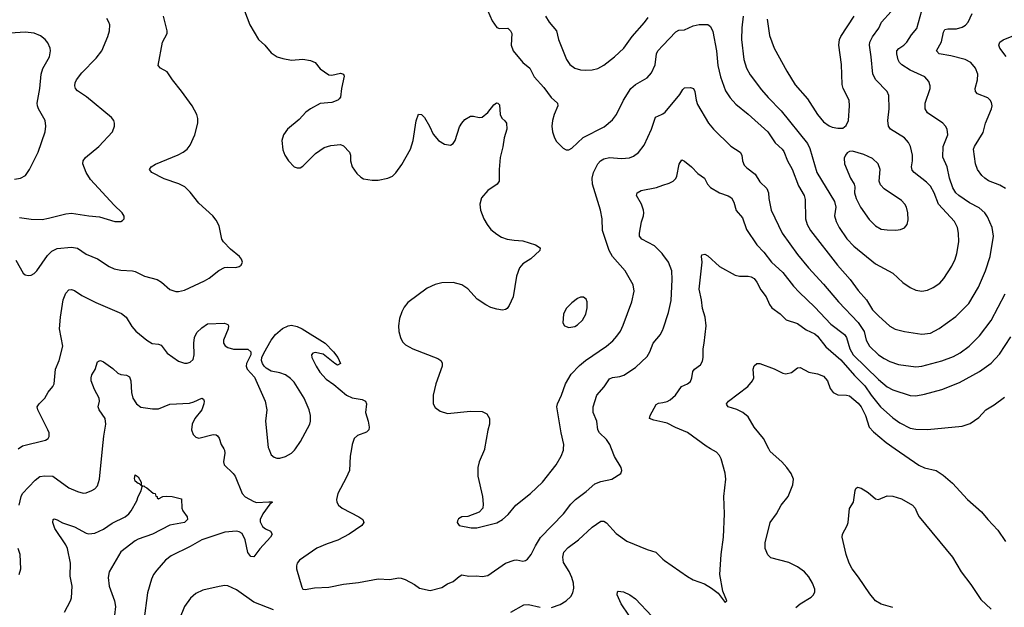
# Model space of a CAD drawing. Header units: inches. Extents: x 1305449 to 1407403, y 744709 to 841554.
# Tile 94 of 114: x 1355551 to 1362361, y 828904 to 832966. Entities that reach past the tile are written whole.
import ezdxf

# ---------------------------------------------------------------- set-up
doc = ezdxf.new("R2010")
doc.units = ezdxf.units.IN
doc.header["$MEASUREMENT"] = 0
for name, color, linetype in [('B3852', 7, 'Continuous'), ('B3853', 7, 'Continuous'), ('B3862', 7, 'Continuous'), ('B3863', 7, 'Continuous')]:
    doc.layers.add(name, color=color, linetype=linetype)

msp = doc.modelspace()

# ---------------------------------------------------------------- linework, layer by layer
at = {"layer": 'B3852', "color": 6}
for points, elevation in [([(1355547.3, 829610), (1355560.3, 829670), (1355569.5, 829690.5), (1355657, 829783), (1355691.1, 829808.9), (1355725.9, 829814.1), (1355779.8, 829810), (1355890, 829729.5), (1355950, 829704.1), (1355990, 829694.1), (1356010, 829695.7), (1356050, 829711.5), (1356070, 829723.2), (1356090, 829744.9), (1356102.7, 829790), (1356123.5, 830000)], 1500), ([(1356962.6, 830000), (1356968.5, 829990), (1356970.9, 829970), (1356960.3, 829910), (1356966.1, 829890), (1357027.7, 829830), (1357042.2, 829810), (1357089.4, 829690), (1357110, 829668.1), (1357170, 829634.5), (1357190, 829629.6), (1357274.1, 829634.1), (1357293.9, 829633.9), (1357298.6, 829630), (1357282, 829618), (1357233.2, 829550), (1357214.9, 829510), (1357214.4, 829494.4), (1357230, 829462.3), (1357250, 829446.1), (1357284.8, 829430), (1357296.6, 829410), (1357286.2, 829390), (1357211.2, 829308.8), (1357170, 829253.2), (1357150, 829254.9), (1357130, 829282.1), (1357111, 829370), (1357090, 829415.4), (1357070, 829426.7), (1357050, 829430), (1356970, 829422.5), (1356810.1, 829370), (1356730, 829323.5), (1356599.5, 829260.5), (1356560.4, 829230), (1356499.7, 829160.3), (1356477.3, 829130), (1356462.1, 829097.9), (1356435.8, 829004.2), (1356408.8, 828810)], 1500), ([(1357273.1, 830000), (1357290, 829958.6), (1357310, 829942.6), (1357330, 829935.3), (1357350, 829934.2), (1357390, 829945.8), (1357430, 829969.1), (1357451.7, 829990), (1357458.6, 830000)], 1600), ([(1357845.3, 830000), (1357836.7, 829950), (1357831.1, 829850), (1357810, 829799.5), (1357751.9, 829690), (1357741.8, 829650), (1357744.2, 829630), (1357756.9, 829610), (1357781.8, 829590), (1357896.6, 829530), (1357923.7, 829510), (1357931.2, 829490), (1357917.6, 829470), (1357830.7, 829409.3), (1357752.2, 829367.8), (1357677.3, 829342.7), (1357607.1, 829312.9), (1357486.9, 829230), (1357471, 829209), (1357465, 829190), (1357465.4, 829170), (1357502.3, 829042.3), (1357510.1, 829030.1), (1357526.6, 829026.6), (1357590, 829038.7), (1357690, 829042.6), (1357790, 829064.8), (1357894.5, 829074.5), (1358030, 829099.9), (1358110, 829096.7), (1358170, 829108.1), (1358190, 829106.6), (1358217.1, 829097.1), (1358281.3, 829061.3), (1358315.3, 829035.3), (1358390, 829020.1), (1358470, 829041.2), (1358510, 829065.9), (1358550, 829081.4), (1358590, 829118), (1358610, 829129.7), (1358658.4, 829118.4), (1358710, 829121.8), (1358750, 829117.2), (1358790, 829125.1), (1358910.6, 829209.4), (1358970, 829230.3), (1358990, 829231.4), (1359030, 829222.9), (1359050, 829227.6), (1359063.2, 829236.8), (1359089.6, 829270), (1359118.2, 829330), (1359153.6, 829386.4), (1359312.4, 829550), (1359362.9, 829617.1), (1359394.7, 829650), (1359470, 829704.5), (1359530, 829757.8), (1359570, 829774.2), (1359646.8, 829790), (1359708, 829830), (1359714.6, 829850), (1359710.6, 829870), (1359665.8, 829945.8), (1359644.6, 830000)], 1600), ([(1358766.3, 830000), (1358765.3, 829994.7), (1358729.3, 829910), (1358720.2, 829870), (1358720.2, 829810), (1358751.7, 829670), (1358757.7, 829617.7), (1358755.3, 829590), (1358730, 829561.6), (1358650, 829531.8), (1358610, 829529.2), (1358585.2, 829514.8), (1358578.8, 829501.2), (1358577.3, 829490), (1358591.3, 829470), (1358674.1, 829454.1), (1358713.1, 829453.1), (1358850, 829487.5), (1358890, 829510.2), (1358930, 829544.6), (1358983.4, 829610), (1359084.1, 829690), (1359167.5, 829770), (1359261.6, 829890), (1359296.3, 829950), (1359311.5, 829990), (1359312, 830000)], 1700), ([(1355861.1, 828870), (1355903, 828950), (1355908.9, 828970), (1355914.9, 829050), (1355900.4, 829120.4), (1355901.5, 829210), (1355881.8, 829310), (1355870, 829335.1), (1355794.1, 829450), (1355780.9, 829490), (1355783.5, 829510), (1355790, 829516.8), (1355810, 829509.7), (1355847.1, 829487.1), (1355930, 829460), (1356010, 829416.8), (1356030, 829411.4), (1356070, 829416.4), (1356130, 829444.5), (1356190, 829485.3), (1356280.6, 829530), (1356306.5, 829550), (1356321.6, 829570), (1356360.2, 829639.8), (1356370, 829670.3), (1356391.1, 829710), (1356398.4, 829738.4), (1356378.8, 829758.8), (1356370, 829759.7), (1356350, 829775.1), (1356345.6, 829794.4), (1356350, 829820.3), (1356370, 829807), (1356391.8, 829770), (1356391.8, 829751.8), (1356402, 829742), (1356410, 829744.9), (1356416, 829736), (1356430, 829730.8), (1356473.7, 829693.7), (1356487.3, 829690), (1356493, 829673), (1356502, 829670), (1356502, 829662), (1356510, 829654), (1356542, 829670), (1356567.9, 829672.1), (1356606, 829670), (1356670, 829654.4), (1356672.2, 829590), (1356678.8, 829570), (1356709.7, 829530), (1356712.7, 829510), (1356690, 829490), (1356590, 829471.1), (1356470, 829410.4), (1356370, 829375.5), (1356350, 829364.2), (1356250, 829286.7), (1356170.8, 829150), (1356164.1, 829110), (1356170, 829051.1), (1356206.9, 828950), (1356212.6, 828910), (1356206, 828850)], 1400), ([(1359230, 828902.6), (1359290, 828922.8), (1359331.4, 828948.6), (1359362, 828978), (1359376.2, 829003.8), (1359383.7, 829036.3), (1359382.1, 829070), (1359369, 829110), (1359350.7, 829150.7), (1359312.8, 829212.8), (1359308, 829250), (1359315.6, 829284.4), (1359343.4, 829316.6), (1359416.9, 829370), (1359510, 829458.9), (1359570, 829499), (1359590, 829500.6), (1359610, 829489), (1359675.4, 829415.4), (1359750, 829361.2), (1359890, 829304.6), (1359950, 829285.8), (1360000, 829237.4)], 1500), ([(1355547.7, 829130), (1355558.8, 829170), (1355553.3, 829270), (1355540.5, 829310)], 1500), ([(1357305.8, 828885.8), (1357170, 828938.6), (1357050, 829024.2), (1356990, 829053.1), (1356970, 829054.8), (1356930, 829049), (1356817.6, 829022.4), (1356770, 828999.6), (1356732.7, 828967.3), (1356691.5, 828910), (1356655.5, 828824.5)], 1600), ([(1359764.5, 828850), (1359710, 828927.7), (1359684.3, 828990), (1359685.1, 829010), (1359690, 829016.5), (1359728, 829010), (1359770, 828989.5), (1359810, 828963), (1359922.3, 828842.3)], 1400), ([(1358948.5, 828870), (1359038.1, 828921.9), (1359070, 828922.6), (1359150, 828904.1)], 1500)]:
    msp.add_lwpolyline(points, dxfattribs=dict(at, elevation=elevation))
at = {"layer": 'B3853', "color": 6}
for points, elevation in [([(1358770, 833069.4), (1358818.1, 832958.1), (1358850, 832912.1), (1358870, 832905), (1358926.6, 832906.6), (1358945.9, 832890), (1358954.5, 832870), (1358950.1, 832790), (1358964, 832750), (1359030.2, 832670.2), (1359080.3, 832630), (1359109.7, 832570), (1359177, 832497), (1359227.2, 832427.2), (1359270.8, 832390), (1359272.1, 832370), (1359247.9, 832310), (1359237.1, 832270), (1359232.6, 832230), (1359236.4, 832190), (1359248.9, 832148.9), (1359264.8, 832124.8), (1359310, 832078.8), (1359330, 832067.1), (1359350, 832067.6), (1359370, 832079.1), (1359448.5, 832151.5), (1359593.7, 832226.3), (1359650, 832273.9), (1359677.7, 832310), (1359728, 832410), (1359778.5, 832490), (1359810, 832518.5), (1359890, 832565.1), (1359920.8, 832599.2), (1359947, 832653), (1359956.1, 832730), (1359964.1, 832750), (1360000, 832787.9)], 1800), ([(1355524.8, 831304.8), (1355574.4, 831214.4), (1355590, 831202.1), (1355610, 831197), (1355630, 831200.1), (1355650, 831210.6), (1355670, 831230.6), (1355743.8, 831336.2), (1355774.4, 831365.6), (1355810, 831384.1), (1355910, 831392.6), (1355950, 831386.6), (1356010, 831344.4), (1356090, 831312.6), (1356170, 831259.9), (1356204.2, 831244.2), (1356250, 831234.9), (1356330.5, 831230.5), (1356350, 831225.1), (1356413.2, 831193.2), (1356500.9, 831170), (1356531.5, 831151.5), (1356590, 831100.1), (1356630, 831087.4), (1356650, 831087.5), (1356690, 831097), (1356830, 831160.1), (1356861.3, 831178.7), (1356927.8, 831232.2), (1356967.7, 831252.2), (1356990, 831256.5), (1357045.9, 831254.1), (1357070, 831260.5), (1357082.2, 831270), (1357091.2, 831290), (1357086.1, 831310), (1357070.6, 831330), (1357010, 831379.9), (1356960.2, 831430), (1356950, 831450), (1356930, 831540.5), (1356910, 831580.3), (1356887.2, 831610), (1356790, 831697.7), (1356730, 831774.8), (1356692.2, 831810), (1356651.1, 831831.1), (1356550, 831865.1), (1356465, 831910), (1356447.8, 831930), (1356461.3, 831950), (1356490, 831966.5), (1356648.2, 832031.8), (1356682.5, 832050), (1356709.4, 832070.6), (1356730, 832098.7), (1356763.2, 832170), (1356783.6, 832250), (1356783.1, 832283.1), (1356776.8, 832310), (1356744.2, 832370), (1356670, 832472.7), (1356606.9, 832550), (1356570, 832606.6), (1356526, 832630), (1356509.1, 832649.1), (1356538.2, 832810), (1356571.2, 832870), (1356572.1, 832890), (1356546.1, 832990)], 1700), ([(1357106.4, 833026.4), (1357143.7, 832930), (1357202.4, 832830), (1357245.7, 832790), (1357290, 832737.2), (1357331.7, 832710), (1357370, 832697.5), (1357430, 832686.7), (1357510, 832692.7), (1357563, 832683), (1357593.7, 832670), (1357630, 832627), (1357690, 832584), (1357710, 832581.8), (1357770, 832596.8), (1357790.1, 832590.1), (1357795, 832575), (1357776.9, 832490), (1357770.7, 832430), (1357761.7, 832418.3), (1357750.7, 832409.3), (1357710, 832394.7), (1357630, 832387.7), (1357562.1, 832350), (1357530, 832327.7), (1357482.9, 832277.1), (1357402.3, 832210), (1357375.1, 832170), (1357363.8, 832130), (1357370, 832066), (1357385.2, 832030), (1357410, 831990.2), (1357450, 831948.8), (1357470, 831941.1), (1357490, 831942), (1357510, 831952.8), (1357597.9, 832042.1), (1357657.3, 832082.7), (1357702.7, 832097.3), (1357770, 832102.7), (1357790, 832093.2), (1357831.3, 832050), (1357839.6, 832030), (1357839.9, 831990), (1357851.3, 831950), (1357882.1, 831902.1), (1357910, 831876.6), (1357930, 831866), (1357990, 831856.8), (1358030, 831857.9), (1358096.4, 831870), (1358130, 831884.6), (1358153.5, 831906.5), (1358194.6, 831965.4), (1358253.8, 832070), (1358272.8, 832130), (1358293, 832267), (1358310, 832312.7), (1358330, 832310.2), (1358350, 832288.9), (1358385.7, 832230), (1358410, 832174.7), (1358447, 832130), (1358490, 832104.7), (1358530, 832098.7), (1358550, 832110.2), (1358562.1, 832130), (1358593.7, 832226.3), (1358608.4, 832251.6), (1358630, 832276.1), (1358670, 832298.8), (1358690, 832299.8), (1358730, 832290.2), (1358750, 832292.9), (1358790, 832323.6), (1358830, 832377.3), (1358847.7, 832392.3), (1358857.3, 832390), (1358870, 832378), (1358873.8, 832310), (1358885.1, 832285.1), (1358906.7, 832266.7), (1358917.7, 832250), (1358920.1, 832210), (1358901.7, 832150), (1358893.1, 832086.9), (1358873.6, 832013.6), (1358866.4, 831930), (1358866.6, 831850), (1358853.3, 831830), (1358790, 831786.2), (1358745.8, 831734.2), (1358732.4, 831690), (1358737, 831650), (1358760.1, 831590), (1358783.6, 831550), (1358810, 831516), (1358850, 831482.4), (1358883.2, 831463.2), (1358921.8, 831450), (1358970, 831441.1), (1359030, 831437.9), (1359117.8, 831410), (1359150.1, 831390), (1359149, 831370), (1359086.2, 831313.8), (1359030, 831277.3), (1359008.1, 831250), (1358986.3, 831193.7), (1358963.9, 831050), (1358936.3, 830990), (1358921.7, 830970), (1358910, 830961.9), (1358890, 830958.1), (1358850, 830964.4), (1358810, 830977.7), (1358775.5, 830995.5), (1358714.4, 831034.4), (1358650, 831105.2), (1358610, 831132.3), (1358550, 831149.1), (1358470, 831147.5), (1358424.1, 831135.9), (1358370, 831109.9), (1358235.1, 831010), (1358210, 830979.1), (1358193.2, 830946.8), (1358179, 830901), (1358171.6, 830850), (1358174.2, 830810), (1358183.7, 830770), (1358199.7, 830739.7), (1358219.2, 830719.3), (1358271, 830691), (1358443.9, 830623.9), (1358464.8, 830610), (1358474.1, 830594.1), (1358473.7, 830570), (1358428.7, 830450), (1358410.1, 830370), (1358410.1, 830310.1), (1358425.2, 830285.2), (1358460, 830260), (1358510, 830244.1), (1358670, 830259.6), (1358750, 830257.6), (1358780.8, 830240.8), (1358801.4, 830210), (1358800.8, 830170), (1358789.2, 830129.2), (1358766.3, 830000)], 1700), ([(1359188.1, 832990), (1359212, 832950), (1359264, 832890), (1359278.5, 832830), (1359333.8, 832690), (1359355.5, 832655.5), (1359390, 832630.6), (1359430, 832619.8), (1359462.2, 832617.8), (1359510, 832619.2), (1359550, 832628.6), (1359590, 832652.6), (1359663.9, 832710), (1359730, 832769), (1359786.4, 832850), (1359873.4, 832946.6), (1359898, 832982)], 1900), ([(1355550, 831598.4), (1355630, 831586.9), (1355705.9, 831585.9), (1355750, 831593.1), (1355870, 831624.4), (1355910, 831627.8), (1356030, 831609.3), (1356104, 831604), (1356210, 831570.2), (1356249.8, 831570.3), (1356262.3, 831577.8), (1356273, 831590), (1356272.5, 831607.5), (1356260.4, 831630), (1356204.6, 831684.6), (1356041.5, 831861.5), (1356010, 831910), (1355988.2, 831970), (1355990.3, 831990), (1356005.4, 832014.5), (1356097.9, 832090), (1356191.8, 832190), (1356207.8, 832230), (1356207.7, 832250), (1356201.4, 832270), (1356185.7, 832290), (1356013.3, 832433.3), (1355950, 832474.2), (1355937.2, 832490), (1355932.8, 832510), (1355935.5, 832530), (1355945, 832550), (1355981.9, 832598.1), (1356081, 832699), (1356118.8, 832750), (1356161.8, 832850), (1356172.2, 832890), (1356173.6, 832930), (1356168.2, 832950), (1356154.1, 832974.1)], 1800), ([(1355516.1, 831863.9), (1355557.7, 831870), (1355590.3, 831889.7), (1355617.9, 831930), (1355678.2, 832050), (1355726.1, 832190), (1355732.1, 832230), (1355726.4, 832270), (1355681.9, 832350), (1355673.9, 832370), (1355672, 832390), (1355691.4, 832490), (1355698.7, 832590), (1355712.2, 832627.8), (1355756.4, 832710), (1355764.4, 832750), (1355761.7, 832770), (1355746.4, 832806.4), (1355727.1, 832830), (1355694.2, 832854.2), (1355652, 832872), (1355590, 832878.9), (1355450, 832871.3)], 1900), ([(1359312, 830000), (1359313.8, 830030), (1359295, 830110), (1359266.2, 830290), (1359269.6, 830310), (1359298, 830370), (1359326.8, 830450), (1359364.2, 830515.8), (1359423.5, 830576.5), (1359465.2, 830610), (1359610.3, 830710), (1359653.4, 830746.6), (1359681.5, 830778.5), (1359705.8, 830814.1), (1359725.7, 830854.3), (1359783.7, 831016.3), (1359800.9, 831090), (1359793.5, 831133.5), (1359738.6, 831230), (1359650, 831330), (1359627.1, 831370), (1359582.5, 831510), (1359579.2, 831590), (1359568.9, 831650), (1359512, 831830), (1359510.2, 831870), (1359519.1, 831910), (1359550.5, 831970), (1359568.9, 831991.1), (1359590, 832004), (1359630, 832012.8), (1359713, 832007), (1359768.5, 832011.5), (1359797, 832023), (1359830, 832049), (1359870, 832099.2), (1359920.9, 832210), (1359948.4, 832291.6), (1359990.2, 832309.8), (1360000, 832316.3)], 1700), ([(1360000, 831342), (1359994, 831350), (1359941.8, 831401.8), (1359853.3, 831450), (1359838, 831470), (1359836.9, 831490), (1359850.8, 831569.2), (1359865.1, 831610), (1359866.9, 831630), (1359864.7, 831650), (1359850.8, 831690), (1359816.1, 831750), (1359821.8, 831770), (1359850, 831784.8), (1359954.3, 831805.7), (1360000, 831821.2)], 1600), ([(1355540.1, 830000), (1355570, 830019.8), (1355730, 830059.1), (1355748.1, 830070), (1355754.8, 830085.2), (1355754.5, 830110), (1355746.7, 830130), (1355675.8, 830270), (1355672.7, 830290), (1355684.7, 830310), (1355725.7, 830350), (1355748, 830392), (1355780.9, 830430), (1355788.5, 830450), (1355798, 830550), (1355824.9, 830610), (1355849.4, 830710), (1355827, 830830), (1355832.3, 830910), (1355851.7, 831030), (1355870, 831075.8), (1355890, 831097.9), (1355910, 831100.1), (1355930, 831093), (1355980, 831060), (1356078.5, 831010), (1356255.4, 830935.4), (1356287.4, 830910), (1356326.1, 830846.1), (1356353.3, 830813.3), (1356430, 830749.7), (1356467.1, 830727.1), (1356510, 830723.7), (1356530, 830716.3), (1356570, 830661.1), (1356650, 830606.6), (1356690, 830591.8), (1356710, 830591.2), (1356730, 830597.8), (1356750, 830617.9), (1356757.7, 830650), (1356755.2, 830730), (1356759.3, 830770), (1356776.6, 830803.4), (1356810, 830836.7), (1356850, 830863.7), (1356968.6, 830868.6), (1356990, 830858.1), (1356995.1, 830850), (1356992.1, 830830), (1356960.8, 830750), (1356961.3, 830730), (1356972.2, 830712.2), (1356990, 830700.9), (1357030, 830689.1), (1357128.7, 830688.7), (1357150.7, 830670), (1357149.6, 830650), (1357119.9, 830590), (1357116.8, 830570), (1357123.6, 830550), (1357175.2, 830495.2), (1357248.7, 830330), (1357260.1, 830270), (1357250.6, 830190), (1357269.3, 830009.3), (1357273.1, 830000)], 1600), ([(1357458.6, 830000), (1357493.1, 830050), (1357557.7, 830170), (1357563.4, 830190), (1357561.6, 830230), (1357553.2, 830270), (1357517.7, 830350), (1357450, 830459.9), (1357425.1, 830485.1), (1357389.3, 830510), (1357350, 830524.9), (1357290, 830537.5), (1357256.4, 830556.4), (1357241.6, 830570), (1357230.2, 830590), (1357224, 830610), (1357226.5, 830630), (1357238.9, 830661.1), (1357289.2, 830750.8), (1357320.9, 830790), (1357369.7, 830830.3), (1357408.2, 830850), (1357430, 830853.9), (1357470, 830846.3), (1357505.8, 830830), (1357664.8, 830730), (1357720.7, 830670), (1357750.9, 830630), (1357770.5, 830590), (1357750, 830578.7), (1357730, 830588.7), (1357650, 830653.5), (1357594.5, 830665.5), (1357579.2, 830660.8), (1357568.4, 830650), (1357571, 830630), (1357600.5, 830570), (1357627.6, 830530), (1357670, 830481.8), (1357723.4, 830443.4), (1357811.7, 830370), (1357850, 830352.7), (1357920.3, 830340.3), (1357942.5, 830330), (1357948.6, 830310), (1357941.7, 830250), (1357961.3, 830190), (1357967.3, 830150), (1357964.7, 830130), (1357950, 830113.7), (1357887.3, 830092.7), (1357863.7, 830070), (1357850.4, 830030), (1357845.3, 830000)], 1600), ([(1359644.6, 830000), (1359632.8, 830030), (1359610, 830064.6), (1359562.1, 830110), (1359549.4, 830130), (1359542.3, 830190), (1359518.2, 830250), (1359516.8, 830290), (1359541.9, 830370), (1359592.7, 830427.3), (1359630, 830482.5), (1359650, 830492.3), (1359700.8, 830499.2), (1359730.3, 830509.7), (1359810, 830562.8), (1359890, 830637.9), (1359910.1, 830669.9), (1359931.5, 830730), (1359983.4, 830790), (1360000, 830825.6)], 1600), ([(1356123.5, 830000), (1356132.2, 830087.8), (1356147.4, 830170), (1356142.2, 830210), (1356099.7, 830270), (1356094.2, 830290), (1356104.1, 830330), (1356100.2, 830350), (1356069, 830410), (1356046.4, 830470), (1356044.7, 830490), (1356049.6, 830510), (1356072.8, 830547.2), (1356090, 830600.2), (1356095.5, 830604.5), (1356110, 830610.1), (1356130, 830600.6), (1356195.2, 830555.2), (1356230, 830522.8), (1356250, 830513.4), (1356290, 830508.4), (1356310, 830496.8), (1356319.4, 830470), (1356324.8, 830390), (1356334.7, 830350), (1356358.3, 830310), (1356390, 830287.2), (1356470, 830276.3), (1356510, 830276.9), (1356590, 830308.9), (1356725.1, 830314.9), (1356756.6, 830323.4), (1356810, 830350.6), (1356822.1, 830342.1), (1356826.7, 830330), (1356824.7, 830310), (1356811.2, 830270), (1356762.9, 830210), (1356742.9, 830170), (1356738.5, 830130), (1356750, 830099.7), (1356770, 830080.4), (1356790, 830073.8), (1356890, 830098.1), (1356910, 830095.7), (1356919.4, 830090), (1356930, 830073.9), (1356944.9, 830030), (1356962.6, 830000)], 1500), ([(1360000, 830183.1), (1359937.2, 830197.2), (1359906.9, 830210), (1359911.2, 830230), (1359953.1, 830306.9), (1359970, 830315.2), (1360000, 830320.8)], 1500)]:
    msp.add_lwpolyline(points, dxfattribs=dict(at, elevation=elevation))
at = {"layer": 'B3853', "color": 6, "elevation": 1800}
msp.add_lwpolyline([(1359430, 831047.8), (1359410, 831038.4), (1359370, 831008.1), (1359330.1, 830969.9), (1359311.5, 830930), (1359308.4, 830870), (1359319.5, 830850), (1359350, 830838.8), (1359390, 830845.8), (1359410, 830857.8), (1359444.7, 830890), (1359467.7, 830930), (1359475, 830975), (1359475.5, 831015.5), (1359470, 831033.5), (1359450, 831047.6)], close=True, dxfattribs=at)
at = {"layer": 'B3862', "color": 6}
for points, elevation in [([(1360000, 829237.4), (1360010, 829227.7), (1360170, 829116.3), (1360210, 829094.1), (1360287.2, 829067.2), (1360336.5, 829036.5), (1360381.3, 829001.3), (1360430, 828938.4), (1360441.6, 828950), (1360415.3, 829015.3), (1360393.6, 829130), (1360402.2, 829270), (1360419.6, 829390), (1360425.7, 829550), (1360420.1, 829670), (1360434.6, 829790), (1360430.3, 829830.3), (1360402.3, 829930), (1360390, 829953.3), (1360370, 829975.8), (1360328.4, 830000)], 1500), ([(1360918.1, 828901.9), (1360950, 828927.2), (1361025.5, 828974.5), (1361042.2, 828990), (1361051, 829010), (1361050.4, 829030), (1361034.2, 829070), (1361010, 829113.7), (1360979.4, 829150), (1360930, 829184.9), (1360870, 829214.9), (1360746.7, 829246.7), (1360726.4, 829266.4), (1360705.9, 829310), (1360707.1, 829350), (1360742.6, 829490), (1360785.5, 829550), (1360816.9, 829610), (1360865.5, 829670), (1360897.7, 829750), (1360902.8, 829790), (1360886.5, 829830), (1360857.4, 829870), (1360821.1, 829910), (1360742, 829982), (1360732.5, 830000)], 1400), ([(1361606.2, 830000), (1361770, 829887.8), (1361810, 829869.3), (1361889.9, 829850.1), (1361937.3, 829817.3), (1362002, 829762), (1362105.7, 829650), (1362203.6, 829563.6), (1362246.7, 829510), (1362316.6, 829436.6), (1362370, 829359.1)], 1400), ([(1361590, 828902.5), (1361510, 828924.9), (1361470.4, 828950), (1361430, 828996.4), (1361353, 829113), (1361308.3, 829170), (1361287.9, 829210), (1361266.8, 829270), (1361238.6, 829390), (1361240.9, 829410), (1361275, 829470), (1361280.7, 829490), (1361290, 829586.8), (1361317.3, 829630), (1361330, 829711), (1361334.5, 829725.5), (1361344.9, 829735.1), (1361370, 829728), (1361418.8, 829698.8), (1361470, 829653), (1361490.7, 829649.3), (1361550, 829674.3), (1361590, 829672.5), (1361650, 829654.8), (1361726.2, 829610), (1361745, 829590), (1361759.8, 829550), (1361772.2, 829530), (1362002.8, 829250), (1362063, 829150), (1362130, 829061.7), (1362197.8, 828957.8), (1362270, 828891.6)], 1300)]:
    msp.add_lwpolyline(points, dxfattribs=dict(at, elevation=elevation))
at = {"layer": 'B3863', "color": 6}
for points, elevation in [([(1360000, 832787.9), (1360090, 832882.8), (1360110, 832893.1), (1360150, 832896.9), (1360210, 832922.7), (1360250, 832932.1), (1360310, 832932.4), (1360330, 832918.6), (1360343.9, 832883.9), (1360370.9, 832750.9), (1360380.2, 832650), (1360397.5, 832570), (1360433.4, 832473.4), (1360465.4, 832425.4), (1360503, 832383), (1360590, 832314.1), (1360724.5, 832190), (1360775, 832115), (1360824.6, 832070), (1360835, 832055), (1360860.7, 831990), (1360893, 831933), (1360938.5, 831818.5), (1360976.3, 831750), (1360983.2, 831723.2), (1360986, 831590), (1360997.4, 831550), (1361020, 831510), (1361208.4, 831268.4), (1361294.9, 831170), (1361350, 831093.8), (1361408.6, 831028.6), (1361450, 830959.3), (1361490, 830918.3), (1361570, 830847.4), (1361606.2, 830826.2), (1361670, 830810.3), (1361790, 830793), (1361850, 830800), (1361909.3, 830830.7), (1362024.8, 830915.2), (1362115, 831005), (1362182.7, 831117.2), (1362230, 831230), (1362262.4, 831330), (1362286, 831470), (1362276.9, 831530), (1362243.7, 831603.7), (1362226, 831630), (1362186.2, 831666.2), (1362119.8, 831699.8), (1362047.4, 831750), (1362025.1, 831770), (1362004.3, 831804.3), (1361981.7, 831870), (1361965.2, 831950), (1361935.4, 832015.4), (1361938, 832090), (1361969.9, 832170), (1361966.5, 832210), (1361955.2, 832230), (1361935.7, 832250), (1361830, 832321.7), (1361812.7, 832350), (1361813.9, 832390), (1361848.3, 832490), (1361847.1, 832510), (1361837.9, 832537.9), (1361810.4, 832570.4), (1361710, 832617), (1361652.9, 832652.9), (1361636.2, 832670), (1361628, 832688), (1361618.4, 832730), (1361618.4, 832750), (1361632.5, 832767.5), (1361666.2, 832790), (1361686.2, 832810), (1361718.6, 832861.4), (1361755.5, 832904.5), (1361790.9, 833030)], 1800), ([(1360555.3, 832990), (1360544.7, 832910), (1360544, 832830), (1360559.2, 832690), (1360577.7, 832630), (1360604, 832584), (1360681.3, 832481.3), (1360727.5, 832427.5), (1360816.7, 832336.7), (1361000.3, 832110), (1361014.8, 832074.8), (1361063.2, 831910), (1361186.1, 831710), (1361196, 831670), (1361185.9, 831610), (1361197.3, 831570), (1361218.7, 831530), (1361271.6, 831451.6), (1361319.5, 831399.5), (1361470, 831278.1), (1361590, 831214.3), (1361660.1, 831150), (1361710, 831114.6), (1361750, 831097.1), (1361790, 831089.3), (1361830, 831095.4), (1361870, 831114.2), (1361914.3, 831145.7), (1361943.6, 831176.4), (1361997.9, 831262.1), (1362020.4, 831310), (1362032.2, 831350), (1362046, 831430), (1362044.6, 831490), (1362036.4, 831530), (1362016.5, 831570), (1361904.8, 831690), (1361876.6, 831770), (1361850, 831814.3), (1361823.6, 831843.6), (1361736.4, 831910), (1361724.8, 831924.8), (1361719.9, 831950), (1361726.3, 831990), (1361726.5, 832030), (1361711.7, 832090), (1361697.8, 832117.8), (1361669.6, 832150), (1361574.4, 832210), (1361558.9, 832230), (1361555.6, 832270), (1361565.6, 832350), (1361562.5, 832442.5), (1361550.3, 832470), (1361471.9, 832550), (1361450.7, 832590), (1361441.2, 832710), (1361429.5, 832790), (1361431.4, 832810), (1361450, 832848.2), (1361493.2, 832906.8), (1361512.3, 832950), (1361577.8, 833022.2)], 1900), ([(1360720.9, 832970), (1360736.4, 832856.4), (1360769.8, 832770), (1360856.5, 832610), (1360915.2, 832515.2), (1360998.9, 832418.9), (1361070, 832309.7), (1361110, 832261.1), (1361150, 832231.3), (1361170, 832222.3), (1361210, 832215.7), (1361243, 832217), (1361266.2, 832233.8), (1361283, 832270), (1361291.4, 832370), (1361287.2, 832410), (1361246.6, 832490), (1361238.7, 832518.7), (1361235.2, 832655.2), (1361217.6, 832790), (1361222, 832830), (1361229.5, 832850.5), (1361323.4, 832990)], 2000), ([(1362370, 831798.8), (1362330, 831823), (1362252.2, 831852.2), (1362225.8, 831870), (1362204.6, 831890), (1362176, 831930), (1362162, 831970), (1362148.2, 832070), (1362155.1, 832090), (1362213.9, 832186.1), (1362230.6, 832250), (1362273.2, 832350), (1362276.7, 832370), (1362272.8, 832392.8), (1362264.2, 832410), (1362245.9, 832425.9), (1362174.7, 832454.7), (1362160.7, 832470), (1362158.4, 832490), (1362175.1, 832550), (1362176.8, 832590), (1362161.4, 832630), (1362130, 832669.5), (1362090, 832691.4), (1361990, 832717), (1361910.2, 832730.2), (1361891.1, 832750), (1361927.2, 832812.8), (1361940.2, 832879.8), (1361950, 832897.2), (1361970, 832903.6), (1362030, 832903.6), (1362070, 832914.7), (1362092.1, 832927.9), (1362112, 832948), (1362139.8, 833010)], 1700), ([(1362372.7, 832712.7), (1362330.2, 832770), (1362323.7, 832790), (1362330.9, 832810), (1362352.6, 832827.4), (1362450, 832866.2)], 1600), ([(1360000, 832316.3), (1360014.3, 832325.7), (1360116.5, 832450), (1360136.6, 832483.4), (1360150, 832494.2), (1360190, 832497.7), (1360210.9, 832490.9), (1360220.6, 832470), (1360229.1, 832410), (1360239.3, 832379.3), (1360315.9, 832250), (1360349.7, 832210), (1360470, 832091.6), (1360535.1, 832050), (1360546.7, 832030), (1360550.6, 831990), (1360561.4, 831961.4), (1360580.9, 831940.9), (1360638.4, 831898.4), (1360670, 831846.2), (1360718.8, 831798.8), (1360730, 831770), (1360732.8, 831730), (1360749.1, 831649.1), (1360824.6, 831490), (1360930, 831342.3), (1361007.4, 831250), (1361110, 831138.2), (1361214.7, 831014.7), (1361350, 830872.2), (1361391.3, 830810), (1361404.9, 830750), (1361428, 830710), (1361490.1, 830650), (1361530, 830623.1), (1361570, 830603.5), (1361630, 830583.1), (1361750, 830567.4), (1361790, 830570.2), (1361930, 830607.3), (1362010, 830638), (1362055.7, 830664.3), (1362117.3, 830710), (1362190, 830779.8), (1362270, 830886.5), (1362365.8, 831070)], 1700), ([(1360000, 831821.2), (1360043.9, 831836.1), (1360070.2, 831849.8), (1360090, 831868.8), (1360096.6, 831883.4), (1360112.6, 831967.4), (1360130, 831996.4), (1360150, 831987.3), (1360196.8, 831950), (1360242.4, 831902.4), (1360286.9, 831870), (1360308.4, 831830), (1360330, 831805.1), (1360390, 831768.1), (1360450, 831749.4), (1360474, 831734), (1360490, 831704.3), (1360506.2, 831646.2), (1360550, 831596.3), (1360576.8, 831516.8), (1360650, 831410), (1360698.1, 831358.1), (1360750.8, 831290), (1360830, 831219.6), (1360903.7, 831123.7), (1360942, 831082), (1361050, 830979.9), (1361161, 830861), (1361256.5, 830790), (1361270.2, 830770), (1361292.3, 830690), (1361314.7, 830650), (1361490, 830478.5), (1361550, 830427.5), (1361590, 830406.9), (1361710, 830367.3), (1361750, 830366.6), (1361810, 830376.9), (1361930, 830408.9), (1362050, 830458.4), (1362190, 830534), (1362269.2, 830590.8), (1362326.9, 830653.1), (1362407, 830773)], 1600), ([(1360000, 830320.8), (1360030, 830326.5), (1360050, 830337.5), (1360086.4, 830370), (1360129.4, 830430), (1360170, 830448.2), (1360190, 830465.8), (1360199.4, 830490), (1360206.7, 830533.3), (1360219, 830550), (1360259.8, 830580.2), (1360274.1, 830605.9), (1360278.4, 830630), (1360277.6, 830690), (1360286.2, 830730), (1360297.9, 830850), (1360292.4, 830910), (1360273.9, 830970), (1360267.2, 831030), (1360250, 831102.7), (1360270.2, 831290.2), (1360266.7, 831330), (1360270, 831340.7), (1360290, 831344.2), (1360310, 831334.3), (1360390, 831259.3), (1360500.3, 831200.3), (1360530, 831192.3), (1360590, 831193.2), (1360610, 831188.5), (1360630, 831176.6), (1360650, 831151.8), (1360678.1, 831098.1), (1360714.3, 831050), (1360737, 830997), (1360754.1, 830974.1), (1360810, 830932.4), (1360851.6, 830891.6), (1360930, 830865.5), (1360990, 830822.7), (1361050, 830795.3), (1361070, 830777.8), (1361125.8, 830705.8), (1361230, 830614.8), (1361325.9, 830505.9), (1361395.3, 830435.3), (1361439.5, 830370), (1361503.9, 830290), (1361590, 830213.5), (1361638.9, 830178.9), (1361710, 830143), (1361750, 830136.1), (1361830, 830133.7), (1362070, 830156.6), (1362125.4, 830174.6), (1362184.9, 830215.1), (1362233.5, 830270), (1362290, 830304.1), (1362362.6, 830357.4)], 1500), ([(1360000, 830825.6), (1360002.1, 830830), (1360039.1, 830940.9), (1360056, 831024), (1360064.4, 831170), (1360060.5, 831230), (1360039, 831290), (1360000, 831342)], 1600), ([(1360732.5, 830000), (1360695.5, 830070), (1360631.6, 830150), (1360590, 830219.9), (1360551.7, 830251.7), (1360510.9, 830270.9), (1360450.7, 830290), (1360443, 830303), (1360440.7, 830310), (1360453.3, 830330), (1360587.9, 830430), (1360619.5, 830470), (1360628.5, 830491.5), (1360624.8, 830550), (1360630, 830574), (1360650, 830588.4), (1360670.7, 830589.3), (1360770, 830553), (1360830, 830522.1), (1360850, 830518), (1360890, 830527.3), (1360930, 830558.5), (1360950, 830562.5), (1361010, 830530.7), (1361070, 830518.7), (1361110, 830501.1), (1361137.1, 830470), (1361155.9, 830415.9), (1361177.5, 830390), (1361210, 830372.5), (1361270, 830370.8), (1361290, 830365.7), (1361350, 830315.1), (1361370, 830290), (1361401.4, 830230), (1361425.4, 830150), (1361456.2, 830116.3), (1361543.2, 830043.2), (1361606.2, 830000)], 1400), ([(1360328.4, 830000), (1360297.8, 830017.8), (1360170, 830112.4), (1360086.3, 830146.3), (1360030, 830176.3), (1360000, 830183.1)], 1500)]:
    msp.add_lwpolyline(points, dxfattribs=dict(at, elevation=elevation))
at = {"layer": 'B3863', "color": 6, "elevation": 2000}
msp.add_lwpolyline([(1361310, 832056.6), (1361290, 832054.3), (1361275.1, 832044.9), (1361262, 832030), (1361253.5, 832010), (1361255.7, 831970), (1361296.4, 831870), (1361323, 831830), (1361327.5, 831810), (1361324.6, 831770), (1361336.1, 831730), (1361366.9, 831670), (1361425.5, 831585.5), (1361470, 831540.2), (1361510, 831518.8), (1361550, 831512.6), (1361610, 831511.7), (1361643.6, 831516.4), (1361670, 831528.1), (1361689.2, 831550.8), (1361696.7, 831583.3), (1361693.9, 831630), (1361683.8, 831670), (1361673.9, 831690), (1361650, 831717.2), (1361530, 831797.2), (1361503.6, 831823.6), (1361494.8, 831850), (1361501.3, 831930), (1361489.5, 831970), (1361450, 832006.8), (1361390, 832034.1)], close=True, dxfattribs=at)

doc.saveas('drawing.dxf')
